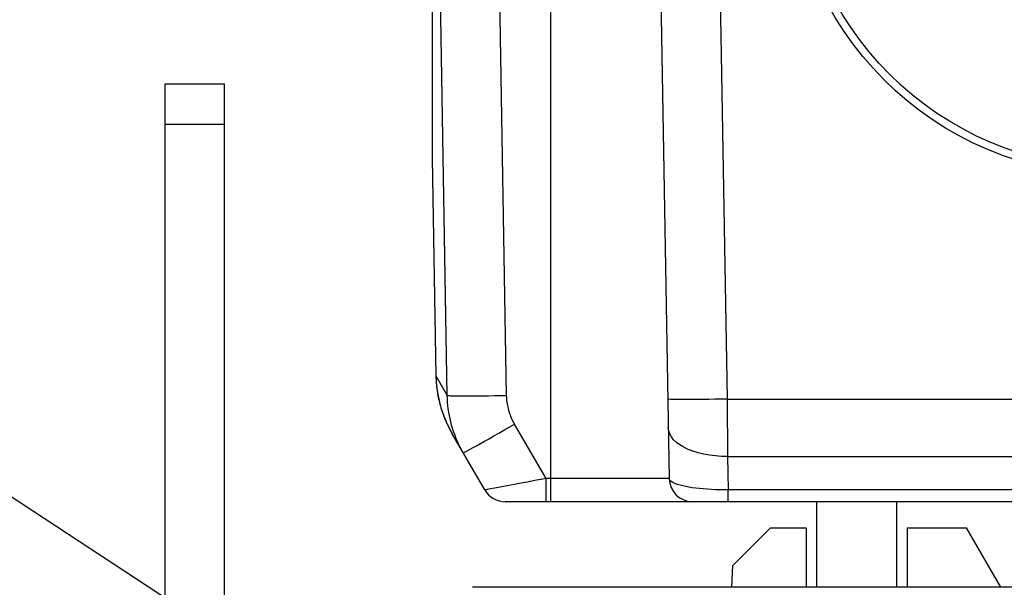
# Model space of a CAD drawing. Header units: millimetres. Extents: x 0 to 420, y 0 to 297.
# Tile 58 of 68: x 295 to 311, y 219 to 228. Entities that reach past the tile are written whole.
import ezdxf

# ---------------------------------------------------------------- set-up
doc = ezdxf.new("R2010")
doc.units = ezdxf.units.MM
doc.header["$LTSCALE"] = 23.1
doc.linetypes.add('CENTER', pattern=[0.6, 0.375, -0.075, 0.075, -0.075])
doc.layers.get('0').update_dxf_attribs({"linetype": 'CONTINUOUS'})
for name, color, linetype in [('AXIS', 7, 'CONTINUOUS'), ('COMPONENTS', 7, 'CONTINUOUS'), ('CUT', 7, 'CONTINUOUS'), ('DETAIL', 7, 'CONTINUOUS')]:
    doc.layers.add(name, color=color, linetype=linetype)
doc.styles.get("Standard").update_dxf_attribs({"font": 'arial.ttf'})
doc.dimstyles.get("Standard").update_dxf_attribs({"dimtxt": 3, "dimasz": 4, "dimexe": 0.18, "dimexo": 0.0625, "dimgap": 0.09, "dimtad": 1, "dimdec": 3, "dimdsep": 46, "dimtxsty": 'Standard', "dimblk": '_FILLED', "dimblk1": '_FILLED', "dimblk2": '_FILLED', "dimcen": 0.09, "dimadec": 0, "dimazin": 0, "dimtol": 1, "dimtp": 0.001, "dimtm": 0.001, "dimtfac": 1, "dimtdec": 3, "dimtofl": 0, "dimtmove": 0, "dimatfit": 3, "dimldrblk": '_FILLED', "dimfxl": 1, "dimtolj": 1, "dimarcsym": 0})

# ---------------------------------------------------------------- blocks, each defined once
blk = doc.blocks.new('_FILLED')
at = {"color": 0, "linetype": 'ByBlock'}
blk.add_solid([(0, 0), (-1, 0.1625), (-1, -0.1625)], dxfattribs=at)

msp = doc.modelspace()

# ---------------------------------------------------------------- linework, layer by layer
at = {"layer": 'AXIS', "color": 2, "linetype": 'CENTER'}
msp.add_circle((319.19013, 198.79505), 21.5, dxfattribs=at)
at = {"layer": 'COMPONENTS', "color": 7, "linetype": 'Continuous'}
for p, q in [((301.69013, 237.15097), (301.69013, 226.02087)), ((305.48327, 232.08583), (305.68327, 220.62807)), ((297.19013, 207.27317), (297.19013, 227.27317)), ((297.19013, 227.27317), (298.19013, 227.27317)), ((298.19013, 210.59505), (298.19013, 227.27317)), ((301.69013, 226.02706), (301.69024, 226.02022)), ((301.69013, 226.02087), (301.69024, 226.01706)), ((301.69019, 226.02022), (301.7541, 222.35859)), ((302.57466, 220.43505), (302.02187, 221.39251)), ((335.45919, 220.23505), (302.92107, 220.23505)), ((308.16513, 220.23505), (308.16513, 218.79505)), ((309.51513, 220.23505), (309.51513, 218.79505)), ((336.01183, 218.79505), (302.36843, 218.79505))]:
    msp.add_line(p, q, dxfattribs=at)
at = {"layer": 'COMPONENTS', "color": 9, "linetype": 'Continuous'}
for p, q in [((306.48311, 232.08578), (306.65978, 221.96463)), ((301.94503, 222.02721), (301.77524, 231.82371)), ((302.94485, 222.02721), (302.77506, 231.82372)), ((303.69013, 220.23505), (303.69013, 231.27956)), ((297.19013, 226.59825), (298.19013, 226.59825)), ((301.69024, 226.02022), (301.75412, 222.35862)), ((301.7541, 222.35866), (301.75416, 222.35835)), ((301.75416, 222.35835), (301.75924, 222.24596)), ((301.75416, 222.35835), (301.75428, 222.3576)), ((301.75428, 222.3576), (301.75939, 222.24526)), ((301.75428, 222.3576), (301.94503, 222.02721)), ((301.75924, 222.24596), (301.76286, 222.20318)), ((301.75939, 222.24526), (301.77081, 222.13337)), ((301.77081, 222.13337), (301.7885, 222.02234)), ((301.78851, 222.02231), (301.81241, 221.91242)), ((306.65978, 221.96463), (306.66821, 220.99953)), ((306.65978, 221.96463), (331.72047, 221.96463)), ((301.81241, 221.91242), (301.84246, 221.80405)), ((301.84246, 221.80405), (301.87856, 221.69754)), ((301.87856, 221.69754), (301.92058, 221.59323)), ((303.60784, 220.62807), (303.07864, 221.54468)), ((306.66821, 220.99953), (306.67806, 220.43505)), ((306.66821, 220.99953), (331.71205, 220.99953)), ((303.60784, 220.23505), (303.60784, 220.62807)), ((305.68327, 220.62807), (303.60784, 220.62807)), ((302.89356, 220.4922), (302.7463, 220.46487)), ((303.01349, 220.51478), (302.89356, 220.4922)), ((306.67806, 220.23505), (306.67806, 220.43505)), ((331.70219, 220.43505), (306.67806, 220.43505))]:
    msp.add_line(p, q, dxfattribs=at)
at = {"layer": 'COMPONENTS', "color": 7, "linetype": 'Continuous'}
for points in [[(301.75412, 222.35862), (301.75432, 222.34853), (301.75601, 222.29982)], [(301.75601, 222.29982), (301.75888, 222.25116), (301.76294, 222.20259)], [(301.76286, 222.20318), (301.76425, 222.18914), (301.76698, 222.16406)], [(301.76698, 222.16406), (301.77013, 222.13823), (301.7737, 222.1118), (301.77774, 222.08464), (301.78227, 222.0569), (301.78729, 222.02862), (301.79285, 221.9998), (301.79894, 221.97052), (301.80559, 221.94081), (301.81283, 221.91067), (301.82064, 221.88021), (301.82906, 221.84944), (301.8381, 221.81837), (301.84775, 221.78711), (301.85802, 221.75567), (301.86893, 221.72407), (301.88046, 221.6924), (301.89262, 221.66068), (301.90543, 221.62892), (301.91884, 221.59722), (301.93288, 221.56559), (301.94753, 221.53405), (301.96277, 221.50269), (301.97859, 221.47153), (301.995, 221.44057), (302.01194, 221.40991), (302.02187, 221.39251)], [(302.21261, 221.06213), (302.18502, 221.11152), (302.15889, 221.16158), (302.13421, 221.21228), (302.11102, 221.26355), (302.08932, 221.31536), (302.06909, 221.36772), (302.05036, 221.42058), (302.03314, 221.4739), (302.01741, 221.52769), (302.0032, 221.58189), (301.99051, 221.63646), (301.97935, 221.69142), (301.96972, 221.74671), (301.96165, 221.8023), (301.95513, 221.85818), (301.95018, 221.91433), (301.94681, 221.97069), (301.94503, 222.02721)]]:
    msp.add_lwpolyline(points, dxfattribs=at)
at = {"layer": 'COMPONENTS', "color": 9, "linetype": 'Continuous'}
for points in [[(301.94503, 222.02721), (301.95122, 222.0255), (301.96819, 222.024), (301.99577, 222.02273), (302.03365, 222.02169), (302.08142, 222.0209), (302.13856, 222.02037), (302.20445, 222.02011), (302.27837, 222.02011), (302.35954, 222.02037), (302.44705, 222.0209), (302.53997, 222.02169), (302.63728, 222.02273), (302.73793, 222.024), (302.84083, 222.0255), (302.94485, 222.02721)], [(303.07864, 221.54468), (303.06485, 221.56939), (303.05179, 221.59439), (303.03946, 221.6197), (303.02787, 221.64533), (303.01701, 221.67126), (303.00689, 221.69744), (302.99752, 221.72388), (302.9889, 221.75056), (302.98104, 221.77746), (302.97393, 221.80456), (302.96758, 221.83187), (302.962, 221.85935), (302.95719, 221.887), (302.95315, 221.91482), (302.9499, 221.94275), (302.94743, 221.97079), (302.94575, 221.99894), (302.94485, 222.02721)], [(306.65978, 221.96463), (306.55529, 221.9629), (306.45194, 221.96138), (306.35087, 221.96009), (306.25318, 221.95904), (306.15995, 221.95824), (306.07219, 221.95771), (305.99086, 221.95744), (305.91686, 221.95744), (305.851, 221.95771), (305.79399, 221.95824), (305.74647, 221.95904), (305.70895, 221.96009), (305.68184, 221.96138), (305.66544, 221.9629), (305.65994, 221.96463)], [(301.92058, 221.59323), (301.9684, 221.49144), (302.02187, 221.39251)], [(302.21261, 221.06213), (302.21809, 221.06348), (302.23289, 221.07023), (302.25686, 221.08231), (302.28972, 221.09959), (302.33114, 221.12188), (302.38066, 221.14894), (302.43774, 221.18048), (302.50176, 221.21616), (302.57203, 221.25558), (302.64779, 221.29832), (302.72822, 221.34392), (302.81245, 221.39189), (302.89956, 221.4417), (302.98861, 221.49281), (303.07864, 221.54468)], [(306.66821, 220.99953), (306.56427, 221.00088), (306.46146, 221.00763), (306.36089, 221.01971), (306.26364, 221.03699), (306.17079, 221.05928), (306.08332, 221.08634), (306.00218, 221.11788), (305.92827, 221.15355), (305.86237, 221.19298), (305.8052, 221.23572), (305.75739, 221.28132), (305.71944, 221.32929), (305.69177, 221.3791), (305.67468, 221.43021), (305.66836, 221.48208)], [(303.60784, 220.62807), (303.52816, 220.613), (303.4492, 220.59782), (303.37137, 220.58274), (303.29489, 220.56808), (303.22027, 220.55396)], [(306.67806, 220.43505), (306.60622, 220.43518), (306.53462, 220.43636), (306.46365, 220.43859), (306.39371, 220.44183), (306.32514, 220.44609), (306.25822, 220.45138), (306.19334, 220.45765), (306.13085, 220.46487), (306.07104, 220.47309), (306.01425, 220.48222), (305.96087, 220.4922), (305.91125, 220.5031), (305.86569, 220.51478), (305.82456, 220.52713), (305.78821, 220.54025), (305.75688, 220.55396), (305.73084, 220.56808), (305.71033, 220.58274), (305.69551, 220.59782), (305.68647, 220.613), (305.68327, 220.62807)], [(302.7463, 220.46487), (302.67218, 220.45138), (302.64273, 220.44609), (302.61848, 220.44183), (302.5995, 220.43859), (302.58585, 220.43636), (302.57757, 220.43518), (302.57466, 220.43505)], [(303.22027, 220.55396), (303.07926, 220.52713), (303.01349, 220.51478)]]:
    msp.add_lwpolyline(points, dxfattribs=at)
at = {"layer": 'COMPONENTS', "color": 7, "linetype": 'Continuous'}
msp.add_circle((313.19013, 231.23505), 5.5, dxfattribs=at)
at = {"layer": 'COMPONENTS', "color": 9, "linetype": 'Continuous'}
msp.add_circle((313.19013, 231.23505), 5.36807, dxfattribs=at)
at = {"layer": 'COMPONENTS', "color": 7, "linetype": 'Continuous'}
for centre, start in [((306.08321, 220.63505), 181), ((302.92107, 220.63505), 210)]:
    msp.add_arc(centre, 0.4, start, 270, dxfattribs=at)
at = {"layer": 'CUT', "color": 7, "linetype": 'Continuous'}
for p, q in [((307.39013, 219.79505), (306.75744, 219.16237)), ((307.39013, 219.79505), (307.99013, 219.79505)), ((307.99013, 219.79505), (307.99013, 218.79505)), ((309.69013, 219.79505), (309.69013, 218.79505)), ((309.69013, 219.79505), (310.69013, 219.79505)), ((311.26748, 218.79505), (310.69013, 219.79505)), ((306.73847, 218.79505), (306.75744, 219.16237))]:
    msp.add_line(p, q, dxfattribs=at)

# ---------------------------------------------------------------- leaders
at = {"layer": 'DETAIL', "color": 2, "linetype": 'Continuous', "annotation_type": 0, "has_hookline": 1, "hookline_direction": 1, "text_width": 28.6032}
msp.add_leader([(302.85731, 214.90621), (292.94362, 221.40244), (294.03362, 222.90244), (290.03362, 222.90244)], dimstyle='Standard', override={"dimtad": 0}, dxfattribs=at)

doc.saveas('drawing.dxf')
